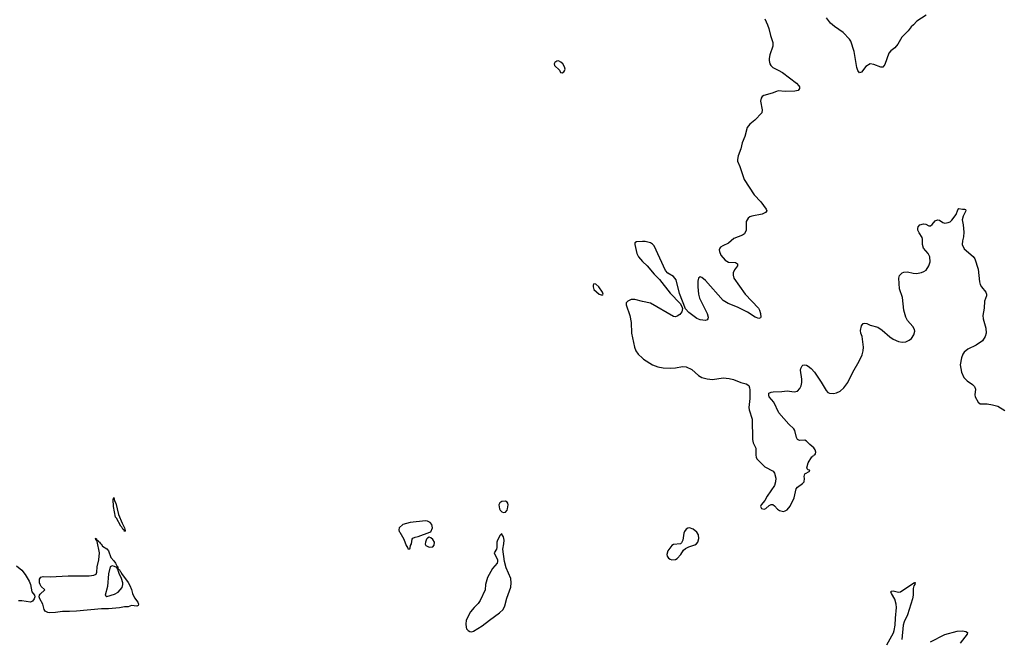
# Model space of a CAD drawing. Header units: inches. Extents: x 884691 to 1028259, y 526745 to 653629.
# Tile 148 of 241: x 982967 to 994083, y 578792 to 585788. Entities that reach past the tile are written whole.
import ezdxf

# ---------------------------------------------------------------- set-up
doc = ezdxf.new("R2010")
doc.units = ezdxf.units.IN
doc.header["$MEASUREMENT"] = 0
for name, color, linetype in [('A9587', 7, 'Continuous'), ('A9588', 7, 'Continuous'), ('A9597', 7, 'Continuous'), ('A9598', 7, 'Continuous')]:
    doc.layers.add(name, color=color, linetype=linetype)

msp = doc.modelspace()

# ---------------------------------------------------------------- linework, layer by layer
at = {"layer": 'A9587', "color": 6}
for points, elevation in [([(984080, 579580), (984070, 579584), (984062, 579602), (984036, 579616), (984010, 579623), (983990, 579609), (983970, 579530), (983959, 579390), (983933, 579290), (983950, 579274), (984039, 579301), (984077, 579323), (984123, 579377), (984133, 579410), (984133, 579430), (984118, 579479), (984090, 579534), (984079, 579570), (984080, 579580), (984090, 579583), (984100, 579560), (984110, 579553), (984117, 579536), (984190, 579435), (984210, 579401), (984230, 579356), (984239, 579310), (984262, 579262), (984300, 579210), (984307, 579190), (984305, 579175), (984290, 579166), (984230, 579174), (984190, 579159), (984150, 579159), (984092, 579148), (983970, 579138), (983890, 579137), (983610, 579110), (983530, 579105), (983450, 579108), (983370, 579095), (983308, 579092), (983286, 579094), (983254, 579110), (983243, 579130), (983229, 579190), (983193, 579250), (983186, 579270), (983189, 579290), (983198, 579302), (983249, 579350), (983210, 579388), (983197, 579410), (983192, 579430), (983191, 579470), (983206, 579494), (983230, 579501), (983310, 579498), (983513, 579507), (983750, 579507), (983805, 579515), (983831, 579529), (983839, 579550), (983841, 579610), (983861, 579690), (983867, 579770), (983842, 579898), (983847, 579907), (983830, 579909), (983824, 579930), (983830, 579933), (983834, 579926), (983831, 579911), (983850, 579910), (983855, 579896), (983870, 579890), (983877, 579877), (983887, 579870), (983902, 579842), (983950, 579812), (983970, 579790), (983994, 579714), (984030, 579679), (984050, 579652), (984062, 579622), (984073, 579610), (984073, 579593)], 2100), ([(987590, 579944), (987570, 579935), (987559, 579921), (987547, 579890), (987546, 579866), (987551, 579851), (987590, 579831), (987630, 579836), (987646, 579854), (987649, 579890), (987630, 579919), (987610, 579939)], 2200), ([(988410, 579986), (988390, 579969), (988360, 579910), (988353, 579890), (988353, 579830), (988349, 579810), (988322, 579770), (988361, 579690), (988362, 579670), (988357, 579650), (988306, 579590), (988249, 579490), (988225, 579410), (988221, 579350), (988167, 579230), (988143, 579197), (988097, 579150), (988058, 579102), (988006, 579010), (988003, 578963), (988006, 578930), (988013, 578910), (988030, 578891), (988050, 578879), (988070, 578878), (988090, 578885), (988190, 578946), (988270, 579010), (988384, 579090), (988424, 579130), (988443, 579170), (988465, 579255), (988510, 579381), (988517, 579430), (988510, 579479), (988460, 579600), (988440, 579670), (988420, 579810), (988434, 579870), (988437, 579910), (988430, 579948), (988414, 579970)], 2200)]:
    msp.add_lwpolyline(points, close=True, dxfattribs=dict(at, elevation=elevation))
for points, elevation in [([(987257, 580000), (987302, 579922), (987330, 579851), (987347, 579830), (987350, 579814), (987370, 579814), (987376, 579824), (987379, 579850), (987389, 579871), (987398, 579922), (987406, 579934), (987430, 579947), (987466, 579954), (987597, 580000)], 2200), ([(982930, 579623), (982990, 579573), (983030, 579524), (983073, 579450), (983087, 579410), (983103, 579330), (983134, 579290), (983137, 579270), (983129, 579250), (983110, 579223), (983090, 579213), (982990, 579227), (982955, 579225)], 2100)]:
    msp.add_lwpolyline(points, dxfattribs=dict(at, elevation=elevation))
at = {"layer": 'A9588', "color": 6}
for points, elevation in [([(989050, 585323), (989030, 585321), (989010, 585304), (989002, 585290), (989005, 585270), (989060, 585220), (989071, 585191), (989090, 585187), (989110, 585198), (989117, 585210), (989124, 585230), (989117, 585257), (989099, 585290), (989075, 585310)], 2200), ([(989450, 582807), (989440, 582790), (989440, 582770), (989450, 582742), (989510, 582689), (989530, 582680), (989550, 582683), (989554, 582690), (989545, 582710), (989505, 582770), (989470, 582801)], 2200), ([(984150, 580009), (984145, 580025), (984130, 580035), (984119, 580059), (984110, 580068), (984060, 580160), (984050, 580170), (984027, 580293), (984024, 580370), (984030, 580392), (984036, 580356), (984052, 580330), (984083, 580203), (984123, 580103), (984152, 580050), (984158, 580022)], 2100), ([(988450, 580352), (988410, 580349), (988386, 580334), (988376, 580310), (988385, 580265), (988391, 580250), (988410, 580231), (988430, 580224), (988450, 580227), (988469, 580250), (988474, 580266), (988480, 580310), (988477, 580330), (988470, 580341)], 2200)]:
    msp.add_lwpolyline(points, close=True, dxfattribs=dict(at, elevation=elevation))
at = {"layer": 'A9588', "color": 6, "elevation": 2200}
for points in [[(990000, 583282), (989930, 583279), (989912, 583268), (989910, 583250), (989934, 583150), (989952, 583112), (989999, 583059), (990000, 583058)], [(990000, 582608), (989910, 582629), (989870, 582628), (989831, 582609), (989815, 582590), (989813, 582570), (989857, 582450), (989869, 582370), (989875, 582250), (989909, 582090), (989924, 582050), (989951, 582010), (990000, 581966)], [(987597, 580000), (987610, 580005), (987629, 580051), (987620, 580090), (987601, 580110), (987570, 580126), (987550, 580130), (987374, 580110), (987291, 580089), (987251, 580050), (987246, 580030), (987251, 580010), (987257, 580000)]]:
    msp.add_lwpolyline(points, dxfattribs=at)
at = {"layer": 'A9597', "color": 6}
for points, elevation in [([(990470, 580000), (990466, 579990), (990454, 579910), (990439, 579881), (990428, 579872), (990350, 579861), (990330, 579850), (990284, 579790), (990272, 579750), (990277, 579730), (990290, 579710), (990310, 579697), (990331, 579691), (990370, 579695), (990390, 579705), (990431, 579750), (990463, 579797), (990484, 579816), (990523, 579837), (990590, 579859), (990607, 579870), (990623, 579890), (990636, 579930), (990632, 579970), (990612, 580000)], 2200), ([(992756, 578730), (992833, 578867), (992841, 578890), (992851, 578950), (992853, 579030), (992866, 579150), (992863, 579190), (992847, 579247), (992808, 579310), (992801, 579330), (992810, 579337), (992830, 579339), (992890, 579323), (992910, 579328), (993050, 579424), (993070, 579432), (993082, 579430), (993074, 579426), (993074, 579410), (993063, 579397), (993053, 579367), (993054, 579290), (993047, 579250), (992991, 579070), (992953, 578990), (992942, 578950), (992927, 578790)], 2100), ([(993250, 578762), (993410, 578847), (993550, 578885), (993610, 578887), (993650, 578882), (993669, 578870), (993665, 578850), (993583, 578750)], 2100)]:
    msp.add_lwpolyline(points, dxfattribs=dict(at, elevation=elevation))
at = {"layer": 'A9598', "color": 6, "elevation": 2200}
for points in [[(993201, 585839), (993094, 585770), (993059, 585730), (993030, 585709), (992996, 585664), (992926, 585590), (992881, 585510), (992848, 585472), (992802, 585438), (992779, 585410), (992736, 585284), (992710, 585253), (992690, 585252), (992610, 585281), (992570, 585289), (992520, 585260), (992470, 585197), (992450, 585189), (992430, 585214), (992419, 585250), (992389, 585430), (992350, 585547), (992336, 585570), (992265, 585645), (992166, 585710), (992121, 585750), (992075, 585810)], [(991378, 585798), (991410, 585730), (991426, 585690), (991442, 585610), (991469, 585530), (991470, 585490), (991437, 585390), (991429, 585351), (991428, 585328), (991437, 585290), (991447, 585270), (991469, 585249), (991530, 585220), (991578, 585190), (991738, 585070), (991763, 585043), (991770, 585030), (991771, 585010), (991754, 584990), (991719, 584981), (991610, 584978), (991530, 584983), (991510, 584979), (991463, 584957), (991369, 584931), (991350, 584921), (991338, 584902), (991332, 584870), (991349, 584770), (991344, 584736), (991267, 584653), (991210, 584607), (991181, 584570), (991152, 584470), (991122, 584398), (991110, 584330), (991078, 584250), (991069, 584210), (991072, 584190), (991097, 584130), (991145, 583985), (991260, 583810), (991333, 583730), (991395, 583650), (991402, 583630), (991386, 583610), (991350, 583591), (991231, 583569), (991210, 583562), (991192, 583549), (991167, 583510), (991168, 583410), (991149, 583371), (991126, 583354), (991030, 583318), (990970, 583264), (990905, 583235), (990880, 583220), (990870, 583210), (990865, 583190), (990866, 583170), (990882, 583130), (990930, 583072), (990970, 583051), (991047, 583047), (991071, 583031), (991069, 583010), (991037, 582963), (991023, 582930), (991022, 582902), (991031, 582871), (991157, 582690), (991308, 582530), (991319, 582510), (991330, 582470), (991335, 582430), (991330, 582422), (991310, 582416), (991270, 582430), (991184, 582484), (991070, 582543), (990965, 582585), (990910, 582616), (990710, 582844), (990670, 582879), (990650, 582885), (990632, 582868), (990624, 582836), (990622, 582770), (990630, 582690), (990643, 582643), (990730, 582470), (990740, 582430), (990737, 582410), (990730, 582399), (990710, 582390), (990650, 582399), (990610, 582416), (990522, 582482), (990485, 582525), (990417, 582697), (990380, 582850), (990350, 582887), (990286, 582926), (990258, 582958), (990130, 583233), (990112, 583252), (990090, 583267), (990030, 583284), (990000, 583282)], [(990000, 581966), (990010, 581957), (990110, 581893), (990170, 581867), (990230, 581856), (990310, 581852), (990370, 581857), (990450, 581873), (990490, 581870), (990557, 581837), (990630, 581772), (990670, 581749), (990730, 581733), (990790, 581727), (990910, 581744), (990977, 581737), (991024, 581724), (991110, 581690), (991170, 581675), (991197, 581657), (991208, 581630), (991209, 581610), (991209, 581510), (991200, 581410), (991204, 581384), (991237, 581277), (991241, 581050), (991249, 581009), (991279, 580950), (991277, 580870), (991281, 580850), (991288, 580830), (991380, 580740), (991472, 580690), (991490, 580669), (991503, 580610), (991500, 580570), (991488, 580530), (991404, 580410), (991381, 580359), (991337, 580310), (991330, 580290), (991343, 580270), (991370, 580261), (991392, 580268), (991430, 580304), (991450, 580313), (991470, 580314), (991490, 580301), (991523, 580263), (991546, 580246), (991590, 580237), (991610, 580242), (991630, 580253), (991666, 580294), (991711, 580390), (991735, 580490), (991750, 580511), (991803, 580550), (991822, 580570), (991828, 580608), (991822, 580630), (991830, 580662), (991886, 580690), (991882, 580702), (991870, 580706), (991858, 580718), (991855, 580730), (991870, 580784), (991910, 580853), (991922, 580858), (991930, 580870), (991944, 580876), (991953, 580887), (991956, 580904), (991947, 580930), (991933, 580953), (991888, 580990), (991850, 581031), (991830, 581039), (991770, 581037), (991749, 581049), (991738, 581070), (991719, 581150), (991705, 581170), (991650, 581220), (991539, 581350), (991480, 581470), (991430, 581530), (991423, 581550), (991426, 581570), (991450, 581583), (991474, 581586), (991571, 581589), (991630, 581596), (991710, 581585), (991750, 581593), (991776, 581624), (991790, 581654), (991798, 581690), (991798, 581730), (991783, 581830), (991785, 581850), (991801, 581879), (991810, 581888), (991830, 581893), (991850, 581889), (991870, 581876), (991904, 581850), (991942, 581810), (992017, 581697), (992070, 581602), (992090, 581580), (992111, 581570), (992154, 581566), (992190, 581574), (992230, 581594), (992270, 581630), (992316, 581690), (992374, 581810), (992446, 581934), (992477, 582003), (992488, 582050), (992493, 582090), (992477, 582210), (992464, 582250), (992461, 582279), (992470, 582330), (992490, 582357), (992510, 582362), (992530, 582359), (992570, 582339), (992656, 582316), (992704, 582284), (992790, 582206), (992830, 582182), (992890, 582155), (992930, 582147), (992970, 582150), (993010, 582170), (993034, 582190), (993062, 582230), (993071, 582270), (993068, 582290), (993050, 582324), (992991, 582390), (992972, 582430), (992950, 582510), (992934, 582650), (992899, 582750), (992891, 582870), (992899, 582901), (992930, 582930), (992950, 582937), (992990, 582940), (993054, 582926), (993090, 582924), (993150, 582935), (993176, 582944), (993199, 582961), (993232, 583008), (993245, 583055), (993244, 583110), (993224, 583150), (993170, 583210), (993159, 583250), (993159, 583310), (993154, 583330), (993121, 583381), (993108, 583410), (993107, 583430), (993112, 583448), (993130, 583472), (993170, 583484), (993198, 583478), (993230, 583460), (993250, 583460), (993270, 583474), (993304, 583516), (993330, 583527), (993350, 583524), (993390, 583499), (993410, 583492), (993450, 583498), (993470, 583506), (993490, 583524), (993538, 583590), (993558, 583642), (993570, 583658), (993610, 583650), (993632, 583650), (993644, 583644), (993650, 583630), (993619, 583570), (993609, 583530), (993619, 583470), (993625, 583390), (993622, 583338), (993610, 583290), (993608, 583250), (993630, 583200), (993730, 583116), (993749, 583089), (993788, 582970), (993802, 582830), (993810, 582799), (993825, 582770), (993875, 582710), (993883, 582690), (993883, 582670), (993860, 582610), (993854, 582530), (993841, 582450), (993846, 582410), (993873, 582307), (993877, 582250), (993867, 582210), (993836, 582164), (993767, 582113), (993670, 582069), (993630, 582034), (993614, 582010), (993598, 581970), (993585, 581890), (993598, 581810), (993626, 581750), (993665, 581710), (993725, 581670), (993748, 581648), (993756, 581616), (993749, 581551), (993753, 581530), (993788, 581468), (993810, 581449), (993890, 581450), (993950, 581441), (994010, 581423), (994090, 581376)], [(990000, 583058), (990050, 583010), (990130, 582914), (990190, 582854), (990310, 582699), (990422, 582582), (990442, 582550), (990448, 582528), (990444, 582490), (990420, 582460), (990390, 582440), (990370, 582435), (990350, 582437), (990090, 582586), (990000, 582608)], [(990612, 580000), (990610, 580003), (990570, 580036), (990530, 580050), (990510, 580047), (990490, 580036), (990473, 580010), (990470, 580000)]]:
    msp.add_lwpolyline(points, dxfattribs=at)

doc.saveas('drawing.dxf')
